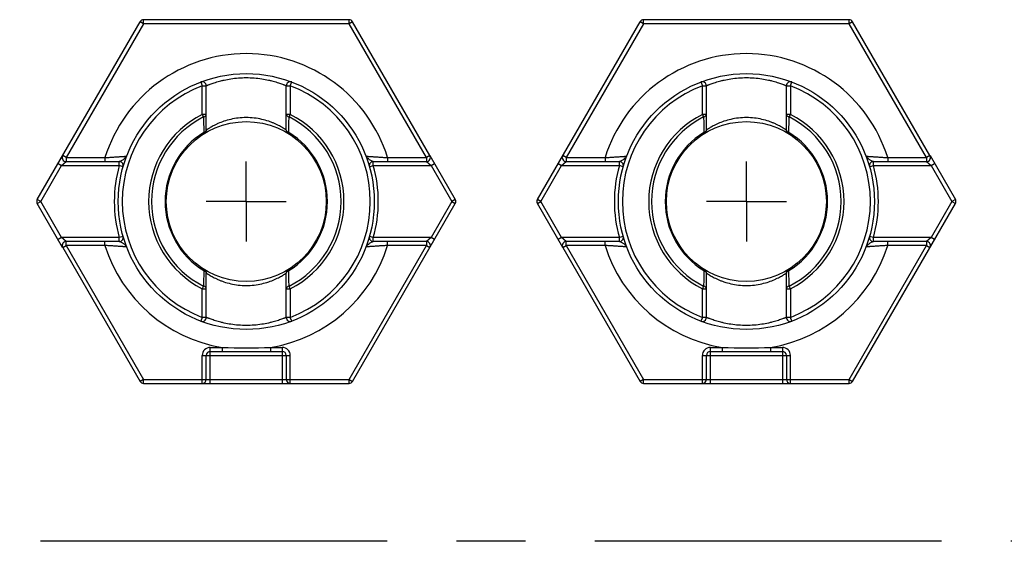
# Model space of a CAD drawing. Header units: millimetres. Extents: x 0 to 420, y 0 to 297.
# Tile 66 of 85: x 193 to 217, y 184 to 197. Entities that reach past the tile are written whole.
import ezdxf

# ---------------------------------------------------------------- set-up
doc = ezdxf.new("R2010")
doc.units = ezdxf.units.MM
doc.header["$LTSCALE"] = 23.1
doc.linetypes.add('CENTER', pattern=[0.6, 0.375, -0.075, 0.075, -0.075])
for name, color, linetype in [('0000242733_1_MITTELLINIE', 7, 'CONTINUOUS'), ('0000244543_1_MITTELLINIE', 7, 'CONTINUOUS'), ('0000434254_2_KÖRPERKANTE', 7, 'CONTINUOUS')]:
    doc.layers.add(name, color=color, linetype=linetype)

msp = doc.modelspace()

# ---------------------------------------------------------------- linework, layer by layer
at = {"layer": '0000242733_1_MITTELLINIE', "color": 7, "linetype": 'CENTER'}
for p, q in [((198.3894, 192.8901), (198.3894, 193.8902)), ((210.8894, 192.8901), (210.8894, 193.8902)), ((198.3894, 192.8901), (197.3893, 192.8901)), ((198.3894, 192.8901), (198.3894, 191.89)), ((198.3894, 192.8901), (199.3895, 192.8901)), ((210.8894, 192.8901), (209.8893, 192.8901)), ((210.8894, 192.8901), (210.8894, 191.89)), ((210.8894, 192.8901), (211.8895, 192.8901))]:
    msp.add_line(p, q, dxfattribs=at)
at = {"layer": '0000244543_1_MITTELLINIE', "color": 7, "linetype": 'CENTER'}
msp.add_line((298.927, 184.3901), (156.8766, 184.3901), dxfattribs=at)
at = {"layer": '0000434254_2_KÖRPERKANTE', "color": 7, "linetype": 'Continuous'}
for p, q in [((193.1644, 192.9401), (195.7336, 197.3901)), ((200.9586, 197.4401), (195.8202, 197.4401)), ((202.9793, 194.0401), (201.0452, 197.3901)), ((205.6644, 192.9401), (208.2336, 197.3901)), ((213.4586, 197.4401), (208.3202, 197.4401)), ((215.4793, 194.0401), (213.5452, 197.3901)), ((197.3894, 194.679), (197.3894, 195.7884)), ((199.3894, 194.679), (199.3894, 195.7884)), ((209.8894, 194.679), (209.8894, 195.7884)), ((211.8894, 194.679), (211.8894, 195.7884)), ((202.9801, 194.0387), (203.6144, 192.9401)), ((215.4801, 194.0387), (216.1144, 192.9401)), ((193.8861, 193.8901), (195.2145, 193.8901)), ((201.5643, 193.8901), (202.8927, 193.8901)), ((206.3861, 193.8901), (207.7145, 193.8901)), ((214.0643, 193.8901), (215.3927, 193.8901)), ((193.7986, 191.7415), (193.1644, 192.8401)), ((201.0452, 188.3901), (203.6144, 192.8401)), ((206.2986, 191.7415), (205.6644, 192.8401)), ((213.5452, 188.3901), (216.1144, 192.8401)), ((193.7995, 191.7401), (195.7336, 188.3901)), ((195.2145, 191.8901), (193.8861, 191.8901)), ((202.8927, 191.8901), (201.5643, 191.8901)), ((206.2995, 191.7401), (208.2336, 188.3901)), ((207.7145, 191.8901), (206.3861, 191.8901)), ((215.3927, 191.8901), (214.0643, 191.8901)), ((197.3894, 189.9918), (197.3894, 191.1012)), ((199.3894, 189.9918), (199.3894, 191.1012)), ((209.8894, 189.9918), (209.8894, 191.1012)), ((211.8894, 189.9918), (211.8894, 191.1012)), ((197.3894, 188.4401), (197.3894, 189.0401)), ((197.4894, 189.1401), (199.2894, 189.1401)), ((199.3894, 189.0401), (199.3894, 188.4401)), ((209.8894, 188.4401), (209.8894, 189.0401)), ((209.9894, 189.1401), (211.7894, 189.1401)), ((211.8894, 189.0401), (211.8894, 188.4401)), ((195.8202, 188.3401), (200.9586, 188.3401)), ((208.3202, 188.3401), (213.4586, 188.3401))]:
    msp.add_line(p, q, dxfattribs=at)
at = {"layer": '0000434254_2_KÖRPERKANTE', "color": 9, "linetype": 'Continuous'}
for p, q in [((195.8202, 197.3401), (195.7336, 197.3901)), ((195.8202, 197.3401), (195.8202, 197.4401)), ((200.9586, 197.3401), (200.9586, 197.4401)), ((201.0452, 197.3901), (200.9586, 197.3401)), ((208.3202, 197.3401), (208.2336, 197.3901)), ((208.3202, 197.3401), (208.3202, 197.4401)), ((213.4586, 197.3401), (213.4586, 197.4401)), ((213.5452, 197.3901), (213.4586, 197.3401)), ((195.8202, 197.3401), (193.8861, 193.9901)), ((200.9586, 197.3401), (195.8202, 197.3401)), ((202.8927, 193.9901), (200.9586, 197.3401)), ((208.3202, 197.3401), (206.3861, 193.9901)), ((213.4586, 197.3401), (208.3202, 197.3401)), ((215.3927, 193.9901), (213.4586, 197.3401)), ((197.2539, 195.8819), (197.2894, 195.7884)), ((197.2894, 195.0696), (197.2894, 195.7884)), ((197.2894, 195.7884), (197.3894, 195.7884)), ((199.3894, 195.7884), (199.4894, 195.7884)), ((199.4894, 195.7884), (199.5249, 195.8819)), ((199.4894, 195.7884), (199.4894, 195.0696)), ((209.7539, 195.8819), (209.7894, 195.7884)), ((209.7894, 195.0696), (209.7894, 195.7884)), ((209.7894, 195.7884), (209.8894, 195.7884)), ((211.8894, 195.7884), (211.9894, 195.7884)), ((211.9894, 195.7884), (212.0249, 195.8819)), ((211.9894, 195.7884), (211.9894, 195.0696)), ((197.2894, 195.0697), (197.3212, 195.0065)), ((197.3894, 195.0697), (197.2894, 195.0697)), ((199.4894, 195.0697), (199.3894, 195.0697)), ((199.4575, 195.0065), (199.4894, 195.0697)), ((209.7894, 195.0697), (209.8212, 195.0065)), ((209.8894, 195.0697), (209.7894, 195.0697)), ((211.9894, 195.0697), (211.8894, 195.0697)), ((211.9575, 195.0065), (211.9894, 195.0697)), ((197.3264, 194.6187), (197.3418, 194.5938)), ((199.437, 194.5938), (199.4523, 194.6187)), ((209.8264, 194.6187), (209.8418, 194.5938)), ((211.937, 194.5938), (211.9523, 194.6187)), ((193.8861, 193.9901), (193.7995, 194.0401)), ((193.8861, 193.9901), (193.8861, 193.8901)), ((193.8861, 193.9901), (194.8567, 193.9901)), ((194.8567, 193.9901), (194.8567, 193.8901)), ((201.9221, 193.9901), (201.9221, 193.8901)), ((201.9221, 193.9901), (202.8927, 193.9901)), ((202.9793, 194.0401), (202.8927, 193.9901)), ((202.8927, 193.9901), (202.8927, 193.8901)), ((206.3861, 193.9901), (206.2995, 194.0401)), ((206.3861, 193.9901), (206.3861, 193.8901)), ((206.3861, 193.9901), (207.3567, 193.9901)), ((207.3567, 193.9901), (207.3567, 193.8901)), ((214.4221, 193.9901), (214.4221, 193.8901)), ((214.4221, 193.9901), (215.3927, 193.9901)), ((215.4793, 194.0401), (215.3927, 193.9901)), ((215.3927, 193.9901), (215.3927, 193.8901)), ((193.251, 192.8901), (193.7706, 193.7901)), ((193.684, 193.8401), (193.7706, 193.7901)), ((193.7706, 193.7901), (193.8861, 193.8901)), ((193.7706, 193.7901), (195.2145, 193.7901)), ((195.2145, 193.7901), (195.2145, 193.8901)), ((195.3107, 193.7628), (195.2145, 193.7901)), ((201.4681, 193.7628), (201.5643, 193.7901)), ((201.5643, 193.7901), (201.5643, 193.8901)), ((201.5643, 193.7901), (203.0082, 193.7901)), ((202.8927, 193.8901), (203.0082, 193.7901)), ((203.0082, 193.7901), (203.0948, 193.8401)), ((203.0082, 193.7901), (203.5278, 192.8901)), ((205.751, 192.8901), (206.2706, 193.7901)), ((206.184, 193.8401), (206.2706, 193.7901)), ((206.2706, 193.7901), (206.3861, 193.8901)), ((206.2706, 193.7901), (207.7145, 193.7901)), ((207.7145, 193.7901), (207.7145, 193.8901)), ((207.8107, 193.7628), (207.7145, 193.7901)), ((213.9681, 193.7628), (214.0643, 193.7901)), ((214.0643, 193.7901), (214.0643, 193.8901)), ((214.0643, 193.7901), (215.5082, 193.7901)), ((215.3927, 193.8901), (215.5082, 193.7901)), ((215.5082, 193.7901), (215.5948, 193.8401)), ((215.5082, 193.7901), (216.0278, 192.8901)), ((193.251, 192.8901), (193.1644, 192.9401)), ((193.1644, 192.8401), (193.251, 192.8901)), ((193.7706, 191.9901), (193.251, 192.8901)), ((203.5278, 192.8901), (203.0082, 191.9901)), ((203.6144, 192.9401), (203.5278, 192.8901)), ((203.5278, 192.8901), (203.6144, 192.8401)), ((205.751, 192.8901), (205.6644, 192.9401)), ((205.6644, 192.8401), (205.751, 192.8901)), ((206.2706, 191.9901), (205.751, 192.8901)), ((216.0278, 192.8901), (215.5082, 191.9901)), ((216.1144, 192.9401), (216.0278, 192.8901)), ((216.0278, 192.8901), (216.1144, 192.8401)), ((193.7706, 191.9901), (193.684, 191.9401)), ((193.8861, 191.8901), (193.7706, 191.9901)), ((195.2145, 191.9901), (193.7706, 191.9901)), ((195.3107, 192.0174), (195.2145, 191.9901)), ((195.2145, 191.8901), (195.2145, 191.9901)), ((201.5643, 191.9901), (201.4681, 192.0174)), ((201.5643, 191.8901), (201.5643, 191.9901)), ((203.0082, 191.9901), (201.5644, 191.9901)), ((203.0082, 191.9901), (202.8927, 191.8901)), ((203.0948, 191.9401), (203.0082, 191.9901)), ((206.2706, 191.9901), (206.184, 191.9401)), ((206.3861, 191.8901), (206.2706, 191.9901)), ((207.7145, 191.9901), (206.2706, 191.9901)), ((207.8107, 192.0174), (207.7145, 191.9901)), ((207.7145, 191.8901), (207.7145, 191.9901)), ((214.0643, 191.9901), (213.9681, 192.0174)), ((214.0643, 191.8901), (214.0643, 191.9901)), ((215.5082, 191.9901), (214.0644, 191.9901)), ((215.5082, 191.9901), (215.3927, 191.8901)), ((215.5948, 191.9401), (215.5082, 191.9901)), ((193.7995, 191.7401), (193.8861, 191.7901)), ((193.8861, 191.7901), (193.8861, 191.8901)), ((193.8861, 191.7901), (195.8202, 188.4401)), ((194.8567, 191.7901), (193.8861, 191.7901)), ((194.8567, 191.7901), (194.8567, 191.8901)), ((200.9586, 188.4401), (202.8927, 191.7901)), ((201.9221, 191.7901), (201.9221, 191.8901)), ((202.8927, 191.7901), (201.9221, 191.7901)), ((202.8927, 191.8901), (202.8927, 191.7901)), ((202.8927, 191.7901), (202.9793, 191.7401)), ((206.2995, 191.7401), (206.3861, 191.7901)), ((206.3861, 191.7901), (206.3861, 191.8901)), ((206.3861, 191.7901), (208.3202, 188.4401)), ((207.3567, 191.7901), (206.3861, 191.7901)), ((207.3567, 191.7901), (207.3567, 191.8901)), ((213.4586, 188.4401), (215.3927, 191.7901)), ((214.4221, 191.7901), (214.4221, 191.8901)), ((215.3927, 191.7901), (214.4221, 191.7901)), ((215.3927, 191.8901), (215.3927, 191.7901)), ((215.3927, 191.7901), (215.4793, 191.7401)), ((197.3418, 191.1864), (197.3264, 191.1615)), ((199.4523, 191.1615), (199.437, 191.1864)), ((209.8418, 191.1864), (209.8264, 191.1615)), ((211.9523, 191.1615), (211.937, 191.1864)), ((197.3212, 190.7737), (197.2894, 190.7105)), ((199.4894, 190.7105), (199.4575, 190.7737)), ((209.8212, 190.7737), (209.7894, 190.7105)), ((211.9894, 190.7105), (211.9575, 190.7737)), ((197.2894, 189.9918), (197.2894, 190.7106)), ((197.2894, 190.7105), (197.3894, 190.7105)), ((199.3894, 190.7105), (199.4894, 190.7105)), ((199.4894, 190.7106), (199.4894, 189.9918)), ((209.7894, 189.9918), (209.7894, 190.7106)), ((209.7894, 190.7105), (209.8894, 190.7105)), ((211.8894, 190.7105), (211.9894, 190.7105)), ((211.9894, 190.7106), (211.9894, 189.9918)), ((197.2894, 189.9918), (197.2539, 189.8983)), ((197.3894, 189.9918), (197.2894, 189.9918)), ((199.4894, 189.9918), (199.3894, 189.9918)), ((199.5249, 189.8983), (199.4894, 189.9918)), ((209.7894, 189.9918), (209.7539, 189.8983)), ((209.8894, 189.9918), (209.7894, 189.9918)), ((211.9894, 189.9918), (211.8894, 189.9918)), ((212.0249, 189.8983), (211.9894, 189.9918)), ((197.2894, 188.3401), (197.2894, 189.0401)), ((197.2894, 189.0401), (199.4894, 189.0401)), ((197.4894, 188.3401), (197.4894, 189.2401)), ((197.4894, 189.2401), (197.7832, 189.2401)), ((197.7832, 189.2401), (197.7832, 189.1401)), ((198.9956, 189.2401), (198.9956, 189.1401)), ((198.9956, 189.2401), (199.2894, 189.2401)), ((199.2894, 189.2401), (199.2894, 188.3401)), ((199.4894, 188.3401), (199.4894, 189.0401)), ((209.7894, 188.3401), (209.7894, 189.0401)), ((209.7894, 189.0401), (211.9894, 189.0401)), ((209.9894, 188.3401), (209.9894, 189.2401)), ((209.9894, 189.2401), (210.2832, 189.2401)), ((210.2832, 189.2401), (210.2832, 189.1401)), ((211.4956, 189.2401), (211.4956, 189.1401)), ((211.4956, 189.2401), (211.7894, 189.2401)), ((211.7894, 189.2401), (211.7894, 188.3401)), ((211.9894, 188.3401), (211.9894, 189.0401)), ((195.8202, 188.4401), (195.7336, 188.3901)), ((195.8202, 188.3401), (195.8202, 188.4401)), ((195.8202, 188.4401), (200.9586, 188.4401)), ((200.9586, 188.3401), (200.9586, 188.4401)), ((200.9586, 188.4401), (201.0452, 188.3901)), ((208.3202, 188.4401), (208.2336, 188.3901)), ((208.3202, 188.3401), (208.3202, 188.4401)), ((208.3202, 188.4401), (213.4586, 188.4401)), ((213.4586, 188.3401), (213.4586, 188.4401)), ((213.4586, 188.4401), (213.5452, 188.3901))]:
    msp.add_line(p, q, dxfattribs=at)
at = {"layer": '0000434254_2_KÖRPERKANTE', "color": 7, "linetype": 'Continuous'}
for centre, radius in [((198.3894, 192.8901), 3.2), ((210.8894, 192.8901), 3.2), ((198.3894, 192.8901), 2), ((210.8894, 192.8901), 2)]:
    msp.add_circle(centre, radius, dxfattribs=at)
for centre, start, end in [((195.8202, 197.3401), 90, 150), ((200.9586, 197.3401), 30, 90), ((208.3202, 197.3401), 90, 150), ((213.4586, 197.3401), 30, 90), ((197.2894, 195.7884), 0, 110.78356), ((199.4894, 195.7884), 69.21644, 180), ((209.7894, 195.7884), 0, 110.78356), ((211.9894, 195.7884), 69.21644, 180), ((197.2894, 194.679), 301.58814, 360), ((199.4894, 194.679), 180, 238.41186), ((209.7894, 194.679), 301.58814, 360), ((211.9894, 194.679), 180, 238.41186), ((193.8861, 193.9901), 150, 270), ((202.8927, 193.9901), 270, 30), ((206.3861, 193.9901), 150, 270), ((215.3927, 193.9901), 270, 30), ((195.2145, 193.7901), 344.17307, 90.00007), ((201.5643, 193.7901), 89.99999, 195.82681), ((207.7145, 193.7901), 344.17307, 90.00007), ((214.0643, 193.7901), 89.99999, 195.82681), ((193.251, 192.8901), 150, 210), ((203.5278, 192.8901), 330, 30), ((205.751, 192.8901), 150, 210), ((216.0278, 192.8901), 330, 30), ((195.2145, 191.9901), 270, 15.82662), ((201.5643, 191.9901), 164.17338, 269.99987), ((207.7145, 191.9901), 270, 15.82662), ((214.0643, 191.9901), 164.17338, 269.99987), ((193.8861, 191.7901), 90, 210), ((202.8927, 191.7901), 330, 90), ((206.3861, 191.7901), 90, 210), ((215.3927, 191.7901), 330, 90), ((197.2894, 191.1012), 0, 58.41186), ((199.4894, 191.1012), 121.58814, 180), ((209.7894, 191.1012), 0, 58.41186), ((211.9894, 191.1012), 121.58814, 180), ((197.2894, 189.9918), 249.21644, 360), ((199.4894, 189.9918), 180, 290.78356), ((209.7894, 189.9918), 249.21644, 360), ((211.9894, 189.9918), 180, 290.78356), ((197.4894, 189.0401), 90, 180), ((199.2894, 189.0401), 0, 90), ((209.9894, 189.0401), 90, 180), ((211.7894, 189.0401), 0, 90), ((195.8202, 188.4401), 210, 270), ((197.2894, 188.4401), 270, 360), ((199.4894, 188.4401), 180, 270), ((200.9586, 188.4401), 270, 330), ((208.3202, 188.4401), 210, 270), ((209.7894, 188.4401), 270, 360), ((211.9894, 188.4401), 180, 270), ((213.4586, 188.4401), 270, 330)]:
    msp.add_arc(centre, 0.1, start, end, dxfattribs=at)
at = {"layer": '0000434254_2_KÖRPERKANTE', "color": 9, "linetype": 'Continuous'}
for centre, radius, start, end in [((198.3894, 192.8901), 3.7, 17.29534, 162.70466), ((210.8894, 192.8901), 3.7, 17.29534, 162.70466), ((198.3894, 192.8901), 3.1, 110.78361, 249.21643), ((198.3894, 192.8901), 3.1, 290.78357, 69.21639), ((210.8894, 192.8901), 3.1, 110.78361, 249.21643), ((210.8894, 192.8901), 3.1, 290.78357, 69.21639), ((198.3894, 192.8901), 2.4414, 116.78011, 243.21978), ((198.3894, 192.8901), 2.3707, 116.77696, 243.21908), ((367.1491, 196.9702), 169.8391, 180.662447, 180.793345), ((89.2304, 196.2819), 110.2345, 359.135516, 359.337114), ((198.3894, 192.8901), 2.3707, 296.77933, 63.22077), ((198.3894, 192.8901), 2.4414, 296.78011, 63.21977), ((210.8894, 192.8901), 2.4414, 116.78011, 243.21978), ((210.8894, 192.8901), 2.3707, 116.77696, 243.21908), ((379.6491, 196.9702), 169.8391, 180.662447, 180.793345), ((101.7304, 196.2819), 110.2345, 359.135516, 359.337114), ((210.8894, 192.8901), 2.3707, 296.77933, 63.22077), ((210.8894, 192.8901), 2.4414, 296.78011, 63.21977), ((198.3894, 192.8901), 2.0293, 121.5942, 238.41404), ((198.3894, 192.8901), 2.0293, 301.58789, 58.41178), ((210.8894, 192.8901), 2.0293, 121.5942, 238.41404), ((210.8894, 192.8901), 2.0293, 301.58789, 58.41178), ((198.3894, 192.8901), 3.3, 164.17338, 195.82662), ((198.3894, 192.8901), 3.3, 344.17403, 15.82646), ((210.8894, 192.8901), 3.3, 164.17338, 195.82662), ((210.8894, 192.8901), 3.3, 344.17403, 15.82646), ((198.3894, 192.8901), 3.7, 197.29534, 260.56999), ((198.3894, 192.8901), 3.7, 279.43001, 342.70466), ((210.8894, 192.8901), 3.7, 197.29534, 260.56999), ((210.8894, 192.8901), 3.7, 279.43001, 342.70466), ((319.9119, 189.2965), 122.5996, 179.128414, 179.309646), ((88.4321, 189.4838), 111.033, 0.665601, 0.865746), ((332.4119, 189.2965), 122.5996, 179.128414, 179.309646), ((100.9321, 189.4838), 111.033, 0.665601, 0.865746), ((197.4894, 189.0401), 0.2, 90, 180), ((198.3894, 211.2861), 22.0543, 268.42488, 271.57512), ((199.2894, 189.0401), 0.2, 0, 90), ((209.9894, 189.0401), 0.2, 90, 180), ((210.8894, 211.2861), 22.0543, 268.42488, 271.57512), ((211.7894, 189.0401), 0.2, 0, 90)]:
    msp.add_arc(centre, radius, start, end, dxfattribs=at)
for points, knots in [([(197.3894, 195.7884), (197.3895, 195.7884), (197.3899, 195.7886), (197.3908, 195.789), (197.3924, 195.7896), (197.3945, 195.7905), (197.3973, 195.7916), (197.4021, 195.7937), (197.4097, 195.7968), (197.4206, 195.8012), (197.4339, 195.8065), (197.4494, 195.8126), (197.4745, 195.8223), (197.5111, 195.8359), (197.5612, 195.8534), (197.6191, 195.8723), (197.6842, 195.8918), (197.756, 195.9112), (197.863, 195.9367), (198.0088, 195.9639), (198.1949, 195.9851), (198.3894, 195.9926), (198.5838, 195.9851), (198.7699, 195.9639), (198.9158, 195.9367), (199.0228, 195.9112), (199.0946, 195.8918), (199.1597, 195.8723), (199.2176, 195.8534), (199.2677, 195.8359), (199.3043, 195.8223), (199.3294, 195.8126), (199.3449, 195.8065), (199.3581, 195.8012), (199.369, 195.7968), (199.3766, 195.7937), (199.3815, 195.7916), (199.3843, 195.7905), (199.3864, 195.7896), (199.388, 195.789), (199.3888, 195.7886), (199.3893, 195.7884), (199.3894, 195.7884)], [0, 0, 0, 0, 0.0001626, 0.0006493, 0.0014593, 0.0025913, 0.0040443, 0.0058169, 0.0103095, 0.0160449, 0.0229972, 0.0311324, 0.0404153, 0.0622699, 0.0882369, 0.1179829, 0.1511758, 0.1874886, 0.226597, 0.3118533, 0.4040835, 0.4999895, 0.5958956, 0.688133, 0.7733985, 0.8125106, 0.8488258, 0.8820193, 0.9117646, 0.9377307, 0.9595844, 0.9688671, 0.9770023, 0.9839545, 0.98969, 0.9941828, 0.9959555, 0.9974086, 0.9985406, 0.9993506, 0.9998374, 1, 1, 1, 1]), ([(209.8894, 195.7884), (209.8895, 195.7884), (209.8899, 195.7886), (209.8908, 195.789), (209.8924, 195.7896), (209.8945, 195.7905), (209.8973, 195.7916), (209.9021, 195.7937), (209.9097, 195.7968), (209.9206, 195.8012), (209.9339, 195.8065), (209.9494, 195.8126), (209.9745, 195.8223), (210.0111, 195.8359), (210.0612, 195.8534), (210.1191, 195.8723), (210.1842, 195.8918), (210.256, 195.9112), (210.363, 195.9367), (210.5088, 195.9639), (210.6949, 195.9851), (210.8894, 195.9926), (211.0838, 195.9851), (211.2699, 195.9639), (211.4158, 195.9367), (211.5228, 195.9112), (211.5946, 195.8918), (211.6597, 195.8723), (211.7176, 195.8534), (211.7677, 195.8359), (211.8043, 195.8223), (211.8294, 195.8126), (211.8449, 195.8065), (211.8581, 195.8012), (211.869, 195.7968), (211.8766, 195.7937), (211.8815, 195.7916), (211.8843, 195.7905), (211.8864, 195.7896), (211.888, 195.789), (211.8888, 195.7886), (211.8893, 195.7884), (211.8894, 195.7884)], [0, 0, 0, 0, 0.0001626, 0.0006493, 0.0014593, 0.0025913, 0.0040443, 0.0058169, 0.0103095, 0.0160449, 0.0229972, 0.0311324, 0.0404153, 0.0622699, 0.0882369, 0.1179829, 0.1511758, 0.1874886, 0.226597, 0.3118533, 0.4040835, 0.4999895, 0.5958956, 0.688133, 0.7733985, 0.8125106, 0.8488258, 0.8820193, 0.9117646, 0.9377307, 0.9595844, 0.9688671, 0.9770023, 0.9839545, 0.98969, 0.9941828, 0.9959555, 0.9974086, 0.9985406, 0.9993506, 0.9998374, 1, 1, 1, 1]), ([(197.3212, 195.0065), (197.3307, 195.0087), (197.3484, 195.0146), (197.3707, 195.0291), (197.3857, 195.0478), (197.3894, 195.0627), (197.3894, 195.0697)], [0, 0, 0, 0, 0.2926364, 0.5567684, 0.7892844, 1, 1, 1, 1]), ([(199.3894, 194.679), (199.3893, 194.6791), (199.3888, 194.6793), (199.3879, 194.68), (199.3863, 194.681), (199.383, 194.6833), (199.3773, 194.6871), (199.3686, 194.6928), (199.3575, 194.7001), (199.3441, 194.7087), (199.3284, 194.7185), (199.3034, 194.7339), (199.2669, 194.7554), (199.2172, 194.7828), (199.16, 194.8119), (199.0958, 194.8416), (199.0249, 194.871), (198.9193, 194.9093), (198.774, 194.9504), (198.5865, 194.9826), (198.3894, 194.9939), (198.1923, 194.9826), (198.0048, 194.9504), (197.8349, 194.9024), (197.7079, 194.8531), (197.6188, 194.8119), (197.5616, 194.7828), (197.5119, 194.7554), (197.4701, 194.7308), (197.4406, 194.7125), (197.4213, 194.7001), (197.4102, 194.6929), (197.4015, 194.6871), (197.3952, 194.683), (197.3915, 194.6803), (197.3898, 194.6793), (197.3894, 194.679)], [0, 0, 0, 0, 0.0001796, 0.0007172, 0.0016112, 0.00286, 0.0064074, 0.0113247, 0.0175666, 0.02508, 0.0338063, 0.0436843, 0.066648, 0.0934966, 0.1238049, 0.1572066, 0.1933858, 0.2320606, 0.3157979, 0.406098, 0.4999999, 0.5939014, 0.6842098, 0.7679517, 0.8427853, 0.8761855, 0.9064941, 0.9333441, 0.9563092, 0.9749147, 0.9824289, 0.9886719, 0.9935901, 0.9971388, 0.999282, 1, 1, 1, 1]), ([(199.3894, 195.0697), (199.3894, 195.0627), (199.3931, 195.0478), (199.4081, 195.0291), (199.4304, 195.0146), (199.448, 195.0086), (199.4575, 195.0065)], [0, 0, 0, 0, 0.2106819, 0.4432491, 0.7073431, 1, 1, 1, 1]), ([(209.8212, 195.0065), (209.8307, 195.0087), (209.8484, 195.0146), (209.8707, 195.0291), (209.8857, 195.0478), (209.8894, 195.0627), (209.8894, 195.0697)], [0, 0, 0, 0, 0.2926364, 0.5567684, 0.7892844, 1, 1, 1, 1]), ([(211.8894, 194.679), (211.8893, 194.6791), (211.8888, 194.6793), (211.8879, 194.68), (211.8863, 194.681), (211.883, 194.6833), (211.8773, 194.6871), (211.8686, 194.6928), (211.8575, 194.7001), (211.8441, 194.7087), (211.8284, 194.7185), (211.8034, 194.7339), (211.7669, 194.7554), (211.7172, 194.7828), (211.66, 194.8119), (211.5958, 194.8416), (211.5249, 194.871), (211.4193, 194.9093), (211.274, 194.9504), (211.0865, 194.9826), (210.8894, 194.9939), (210.6923, 194.9826), (210.5048, 194.9504), (210.3349, 194.9024), (210.2079, 194.8531), (210.1188, 194.8119), (210.0616, 194.7828), (210.0119, 194.7554), (209.9701, 194.7308), (209.9406, 194.7125), (209.9213, 194.7001), (209.9102, 194.6929), (209.9015, 194.6871), (209.8952, 194.683), (209.8915, 194.6803), (209.8898, 194.6793), (209.8894, 194.679)], [0, 0, 0, 0, 0.0001796, 0.0007172, 0.0016112, 0.00286, 0.0064074, 0.0113247, 0.0175666, 0.02508, 0.0338063, 0.0436843, 0.066648, 0.0934966, 0.1238049, 0.1572066, 0.1933858, 0.2320606, 0.3157979, 0.406098, 0.4999999, 0.5939014, 0.6842098, 0.7679517, 0.8427853, 0.8761855, 0.9064941, 0.9333441, 0.9563092, 0.9749147, 0.9824289, 0.9886719, 0.9935901, 0.9971388, 0.999282, 1, 1, 1, 1]), ([(211.8894, 195.0697), (211.8894, 195.0627), (211.8931, 195.0478), (211.9081, 195.0291), (211.9304, 195.0146), (211.948, 195.0086), (211.9575, 195.0065)], [0, 0, 0, 0, 0.2106819, 0.4432491, 0.7073431, 1, 1, 1, 1]), ([(197.3894, 194.679), (197.3894, 194.6724), (197.386, 194.6586), (197.3722, 194.641), (197.3517, 194.6271), (197.3353, 194.6209), (197.3264, 194.6187)], [0, 0, 0, 0, 0.2098923, 0.4415673, 0.7056122, 1, 1, 1, 1]), ([(199.4523, 194.6187), (199.4435, 194.621), (199.4271, 194.627), (199.4065, 194.641), (199.3928, 194.6586), (199.3894, 194.6724), (199.3894, 194.679)], [0, 0, 0, 0, 0.2943573, 0.5584484, 0.7901905, 1, 1, 1, 1]), ([(209.8894, 194.679), (209.8894, 194.6724), (209.886, 194.6586), (209.8722, 194.641), (209.8517, 194.6271), (209.8353, 194.6209), (209.8264, 194.6187)], [0, 0, 0, 0, 0.2098923, 0.4415673, 0.7056122, 1, 1, 1, 1]), ([(211.9523, 194.6187), (211.9435, 194.621), (211.9271, 194.627), (211.9065, 194.641), (211.8928, 194.6586), (211.8894, 194.6724), (211.8894, 194.679)], [0, 0, 0, 0, 0.2943573, 0.5584484, 0.7901905, 1, 1, 1, 1]), ([(194.8567, 193.9901), (194.8905, 193.992), (194.9571, 193.9958), (195.0544, 194.0017), (195.1319, 194.0067), (195.19, 194.0106), (195.2295, 194.0133), (195.2659, 194.0158), (195.2985, 194.0182), (195.3271, 194.0203), (195.3482, 194.0218), (195.3627, 194.0229), (195.3717, 194.0236), (195.3794, 194.0242), (195.3857, 194.0247), (195.3907, 194.025), (195.394, 194.0253), (195.3959, 194.0254), (195.3968, 194.0256), (195.3974, 194.0255), (195.3976, 194.0256)], [0, 0, 0, 0, 0.1875883, 0.3692106, 0.5390329, 0.6176671, 0.6911032, 0.7585586, 0.8192397, 0.872354, 0.9171288, 0.9361604, 0.9528422, 0.9670984, 0.9788615, 0.9880732, 0.9946877, 0.9970094, 0.9986697, 1, 1, 1, 1]), ([(195.3368, 193.9557), (195.3272, 193.9483), (195.3072, 193.9338), (195.276, 193.9143), (195.2495, 193.9001), (195.2289, 193.8922), (195.2191, 193.8901), (195.2145, 193.8901)], [0, 0, 0, 0, 0.259364, 0.5288401, 0.7871956, 0.902048, 1, 1, 1, 1]), ([(195.3976, 194.0256), (195.3928, 194.013), (195.3743, 193.987), (195.3507, 193.9666), (195.3368, 193.9557)], [0, 0, 0, 0, 0.4334467, 1, 1, 1, 1]), ([(201.3812, 194.0256), (201.3809, 194.0257), (201.3822, 194.0255), (201.3828, 194.0255), (201.3849, 194.0253), (201.388, 194.0251), (201.3931, 194.0247), (201.3994, 194.0242), (201.4071, 194.0236), (201.4161, 194.0229), (201.4307, 194.0218), (201.4517, 194.0203), (201.4803, 194.0182), (201.513, 194.0158), (201.5493, 194.0133), (201.5889, 194.0106), (201.6469, 194.0067), (201.7245, 194.0017), (201.8217, 193.9958), (201.8883, 193.992), (201.9221, 193.9901)], [0, 0, 0, 0, 0.001334, 0.0029981, 0.0053233, 0.0119467, 0.0211741, 0.0329533, 0.0472275, 0.0639291, 0.0829794, 0.1277887, 0.1809275, 0.2416207, 0.3090766, 0.3825028, 0.4611197, 0.6308929, 0.8124655, 1, 1, 1, 1]), ([(201.442, 193.9557), (201.4281, 193.9666), (201.4045, 193.987), (201.3859, 194.013), (201.3812, 194.0256)], [0, 0, 0, 0, 0.5664866, 1, 1, 1, 1]), ([(201.5643, 193.8901), (201.5597, 193.8901), (201.5498, 193.8922), (201.5293, 193.9001), (201.5027, 193.9143), (201.4716, 193.9338), (201.4515, 193.9483), (201.442, 193.9557)], [0, 0, 0, 0, 0.097942, 0.2127999, 0.471159, 0.7406389, 1, 1, 1, 1]), ([(207.3567, 193.9901), (207.3905, 193.992), (207.4571, 193.9958), (207.5544, 194.0017), (207.6319, 194.0067), (207.69, 194.0106), (207.7295, 194.0133), (207.7659, 194.0158), (207.7985, 194.0182), (207.8271, 194.0203), (207.8482, 194.0218), (207.8627, 194.0229), (207.8717, 194.0236), (207.8794, 194.0242), (207.8857, 194.0247), (207.8907, 194.025), (207.894, 194.0253), (207.8959, 194.0254), (207.8968, 194.0256), (207.8974, 194.0255), (207.8976, 194.0256)], [0, 0, 0, 0, 0.1875883, 0.3692106, 0.5390329, 0.6176671, 0.6911032, 0.7585586, 0.8192397, 0.872354, 0.9171288, 0.9361604, 0.9528422, 0.9670984, 0.9788615, 0.9880732, 0.9946877, 0.9970094, 0.9986697, 1, 1, 1, 1]), ([(207.8368, 193.9557), (207.8272, 193.9483), (207.8072, 193.9338), (207.776, 193.9143), (207.7495, 193.9001), (207.7289, 193.8922), (207.7191, 193.8901), (207.7145, 193.8901)], [0, 0, 0, 0, 0.259364, 0.5288401, 0.7871956, 0.902048, 1, 1, 1, 1]), ([(207.8976, 194.0256), (207.8928, 194.013), (207.8743, 193.987), (207.8507, 193.9666), (207.8368, 193.9557)], [0, 0, 0, 0, 0.4334467, 1, 1, 1, 1]), ([(213.8812, 194.0256), (213.8809, 194.0257), (213.8822, 194.0255), (213.8828, 194.0255), (213.8849, 194.0253), (213.888, 194.0251), (213.8931, 194.0247), (213.8994, 194.0242), (213.9071, 194.0236), (213.9161, 194.0229), (213.9307, 194.0218), (213.9517, 194.0203), (213.9803, 194.0182), (214.013, 194.0158), (214.0493, 194.0133), (214.0889, 194.0106), (214.1469, 194.0067), (214.2245, 194.0017), (214.3217, 193.9958), (214.3883, 193.992), (214.4221, 193.9901)], [0, 0, 0, 0, 0.001334, 0.0029981, 0.0053233, 0.0119467, 0.0211741, 0.0329533, 0.0472275, 0.0639291, 0.0829794, 0.1277887, 0.1809275, 0.2416207, 0.3090766, 0.3825028, 0.4611197, 0.6308929, 0.8124655, 1, 1, 1, 1]), ([(213.942, 193.9557), (213.9281, 193.9666), (213.9045, 193.987), (213.8859, 194.013), (213.8812, 194.0256)], [0, 0, 0, 0, 0.5664866, 1, 1, 1, 1]), ([(214.0643, 193.8901), (214.0597, 193.8901), (214.0498, 193.8922), (214.0293, 193.9001), (214.0027, 193.9143), (213.9716, 193.9338), (213.9515, 193.9483), (213.942, 193.9557)], [0, 0, 0, 0, 0.097942, 0.2127999, 0.471159, 0.7406389, 1, 1, 1, 1]), ([(195.3976, 191.7546), (195.3977, 191.7546), (195.3972, 191.7547), (195.3969, 191.7546), (195.3958, 191.7548), (195.3946, 191.7548), (195.393, 191.755), (195.3902, 191.7552), (195.3857, 191.7555), (195.3794, 191.756), (195.3717, 191.7566), (195.3626, 191.7573), (195.3481, 191.7584), (195.327, 191.7599), (195.2984, 191.762), (195.2658, 191.7644), (195.2294, 191.7669), (195.1899, 191.7696), (195.1318, 191.7735), (195.0543, 191.7785), (194.9571, 191.7844), (194.8905, 191.7882), (194.8567, 191.7901)], [0, 0, 0, 0, 0.000334, 0.0013343, 0.0029983, 0.0053235, 0.0083071, 0.0119466, 0.0211741, 0.0329532, 0.0472275, 0.0639291, 0.0829794, 0.1277887, 0.1809275, 0.2416207, 0.3090766, 0.3825028, 0.4611197, 0.6308929, 0.8124655, 1, 1, 1, 1]), ([(195.3976, 191.7546), (195.3923, 191.7687), (195.3771, 191.7888), (195.3517, 191.8128), (195.3271, 191.8323), (195.2996, 191.8513), (195.2708, 191.8689), (195.2464, 191.8815), (195.2276, 191.8884), (195.2187, 191.8901), (195.2145, 191.8901)], [0, 0, 0, 0, 0.1930091, 0.314131, 0.4495967, 0.5950394, 0.7434842, 0.8840815, 0.9464207, 1, 1, 1, 1]), ([(201.3812, 191.7546), (201.3859, 191.7672), (201.4045, 191.7932), (201.4281, 191.8136), (201.442, 191.8245)], [0, 0, 0, 0, 0.4334453, 1, 1, 1, 1]), ([(201.9221, 191.7901), (201.8882, 191.7882), (201.8216, 191.7844), (201.7244, 191.7785), (201.6468, 191.7735), (201.5888, 191.7696), (201.5492, 191.7669), (201.5129, 191.7644), (201.4802, 191.762), (201.4517, 191.7599), (201.4306, 191.7584), (201.4161, 191.7573), (201.4071, 191.7566), (201.3994, 191.756), (201.393, 191.7555), (201.3881, 191.7552), (201.3848, 191.7549), (201.3829, 191.7548), (201.3819, 191.7546), (201.3814, 191.7547), (201.3812, 191.7546)], [0, 0, 0, 0, 0.1875909, 0.3692188, 0.5390459, 0.61768, 0.6911144, 0.7585677, 0.819247, 0.8723599, 0.9171332, 0.936164, 0.9528448, 0.9671002, 0.9788625, 0.9880738, 0.9946879, 0.9970095, 0.9986698, 1, 1, 1, 1]), ([(201.442, 191.8245), (201.4515, 191.8319), (201.4716, 191.8464), (201.5027, 191.8659), (201.5293, 191.8801), (201.5498, 191.888), (201.5597, 191.8901), (201.5643, 191.8901)], [0, 0, 0, 0, 0.2593565, 0.5288275, 0.7871732, 0.9020365, 1, 1, 1, 1]), ([(207.8976, 191.7546), (207.8977, 191.7546), (207.8972, 191.7547), (207.8969, 191.7546), (207.8958, 191.7548), (207.8946, 191.7548), (207.893, 191.755), (207.8902, 191.7552), (207.8857, 191.7555), (207.8794, 191.756), (207.8717, 191.7566), (207.8626, 191.7573), (207.8481, 191.7584), (207.827, 191.7599), (207.7984, 191.762), (207.7658, 191.7644), (207.7294, 191.7669), (207.6899, 191.7696), (207.6318, 191.7735), (207.5543, 191.7785), (207.4571, 191.7844), (207.3905, 191.7882), (207.3567, 191.7901)], [0, 0, 0, 0, 0.000334, 0.0013343, 0.0029983, 0.0053235, 0.0083071, 0.0119466, 0.0211741, 0.0329532, 0.0472275, 0.0639291, 0.0829794, 0.1277887, 0.1809275, 0.2416207, 0.3090766, 0.3825028, 0.4611197, 0.6308929, 0.8124655, 1, 1, 1, 1]), ([(207.8976, 191.7546), (207.8923, 191.7687), (207.8771, 191.7888), (207.8517, 191.8128), (207.8271, 191.8323), (207.7996, 191.8513), (207.7708, 191.8689), (207.7464, 191.8815), (207.7276, 191.8884), (207.7187, 191.8901), (207.7145, 191.8901)], [0, 0, 0, 0, 0.1930091, 0.314131, 0.4495967, 0.5950394, 0.7434842, 0.8840815, 0.9464207, 1, 1, 1, 1]), ([(213.8812, 191.7546), (213.8859, 191.7672), (213.9045, 191.7932), (213.9281, 191.8136), (213.942, 191.8245)], [0, 0, 0, 0, 0.4334453, 1, 1, 1, 1]), ([(214.4221, 191.7901), (214.3882, 191.7882), (214.3216, 191.7844), (214.2244, 191.7785), (214.1468, 191.7735), (214.0888, 191.7696), (214.0492, 191.7669), (214.0129, 191.7644), (213.9802, 191.762), (213.9517, 191.7599), (213.9306, 191.7584), (213.9161, 191.7573), (213.9071, 191.7566), (213.8994, 191.756), (213.893, 191.7555), (213.8881, 191.7552), (213.8848, 191.7549), (213.8829, 191.7548), (213.8819, 191.7546), (213.8814, 191.7547), (213.8812, 191.7546)], [0, 0, 0, 0, 0.1875909, 0.3692188, 0.5390459, 0.61768, 0.6911144, 0.7585677, 0.819247, 0.8723599, 0.9171332, 0.936164, 0.9528448, 0.9671002, 0.9788625, 0.9880738, 0.9946879, 0.9970095, 0.9986698, 1, 1, 1, 1]), ([(213.942, 191.8245), (213.9515, 191.8319), (213.9716, 191.8464), (214.0027, 191.8659), (214.0293, 191.8801), (214.0498, 191.888), (214.0597, 191.8901), (214.0643, 191.8901)], [0, 0, 0, 0, 0.2593565, 0.5288275, 0.7871732, 0.9020365, 1, 1, 1, 1]), ([(197.3264, 191.1615), (197.3353, 191.1592), (197.3517, 191.1532), (197.3722, 191.1392), (197.386, 191.1216), (197.3894, 191.1078), (197.3894, 191.1012)], [0, 0, 0, 0, 0.2943582, 0.5584498, 0.7901917, 1, 1, 1, 1]), ([(197.3894, 191.1012), (197.3895, 191.1012), (197.3899, 191.1009), (197.3908, 191.1002), (197.3924, 191.0992), (197.3958, 191.0969), (197.4015, 191.0931), (197.4102, 191.0874), (197.4213, 191.0801), (197.4347, 191.0715), (197.4503, 191.0617), (197.4754, 191.0463), (197.5119, 191.0248), (197.5616, 190.9974), (197.6188, 190.9683), (197.683, 190.9386), (197.7539, 190.9092), (197.8595, 190.8709), (198.0048, 190.8298), (198.1922, 190.7976), (198.3894, 190.7863), (198.5865, 190.7976), (198.774, 190.8298), (198.9439, 190.8778), (199.0709, 190.9271), (199.16, 190.9683), (199.2172, 190.9974), (199.2669, 191.0248), (199.3087, 191.0494), (199.3382, 191.0677), (199.3575, 191.0801), (199.3686, 191.0874), (199.3773, 191.0931), (199.3836, 191.0972), (199.3872, 191.0999), (199.389, 191.1009), (199.3894, 191.1012)], [0, 0, 0, 0, 0.0001796, 0.0007172, 0.0016113, 0.00286, 0.0064075, 0.0113249, 0.0175667, 0.0250802, 0.0338065, 0.0436845, 0.0666483, 0.093497, 0.1238052, 0.1572069, 0.193386, 0.2320609, 0.3157987, 0.4060993, 0.5000012, 0.5939027, 0.6842106, 0.7679522, 0.842786, 0.8761863, 0.9064948, 0.9333447, 0.9563097, 0.9749151, 0.9824292, 0.9886721, 0.9935902, 0.9971389, 0.999282, 1, 1, 1, 1]), ([(199.3894, 191.1012), (199.3894, 191.1078), (199.3928, 191.1216), (199.4065, 191.1392), (199.4271, 191.1531), (199.4435, 191.1593), (199.4523, 191.1615)], [0, 0, 0, 0, 0.2098922, 0.4415672, 0.7056121, 1, 1, 1, 1]), ([(209.8264, 191.1615), (209.8353, 191.1592), (209.8517, 191.1532), (209.8722, 191.1392), (209.886, 191.1216), (209.8894, 191.1078), (209.8894, 191.1012)], [0, 0, 0, 0, 0.2943582, 0.5584498, 0.7901917, 1, 1, 1, 1]), ([(209.8894, 191.1012), (209.8895, 191.1012), (209.8899, 191.1009), (209.8908, 191.1002), (209.8924, 191.0992), (209.8958, 191.0969), (209.9015, 191.0931), (209.9102, 191.0874), (209.9213, 191.0801), (209.9347, 191.0715), (209.9503, 191.0617), (209.9754, 191.0463), (210.0119, 191.0248), (210.0616, 190.9974), (210.1188, 190.9683), (210.183, 190.9386), (210.2539, 190.9092), (210.3595, 190.8709), (210.5048, 190.8298), (210.6922, 190.7976), (210.8894, 190.7863), (211.0865, 190.7976), (211.274, 190.8298), (211.4439, 190.8778), (211.5709, 190.9271), (211.66, 190.9683), (211.7172, 190.9974), (211.7669, 191.0248), (211.8087, 191.0494), (211.8382, 191.0677), (211.8575, 191.0801), (211.8686, 191.0874), (211.8773, 191.0931), (211.8836, 191.0972), (211.8872, 191.0999), (211.889, 191.1009), (211.8894, 191.1012)], [0, 0, 0, 0, 0.0001796, 0.0007172, 0.0016113, 0.00286, 0.0064075, 0.0113249, 0.0175667, 0.0250802, 0.0338065, 0.0436845, 0.0666483, 0.093497, 0.1238052, 0.1572069, 0.193386, 0.2320609, 0.3157987, 0.4060993, 0.5000012, 0.5939027, 0.6842106, 0.7679522, 0.842786, 0.8761863, 0.9064948, 0.9333447, 0.9563097, 0.9749151, 0.9824292, 0.9886721, 0.9935902, 0.9971389, 0.999282, 1, 1, 1, 1]), ([(211.8894, 191.1012), (211.8894, 191.1078), (211.8928, 191.1216), (211.9065, 191.1392), (211.9271, 191.1531), (211.9435, 191.1593), (211.9523, 191.1615)], [0, 0, 0, 0, 0.2098922, 0.4415672, 0.7056121, 1, 1, 1, 1]), ([(197.3894, 190.7105), (197.3894, 190.7175), (197.3857, 190.7324), (197.3707, 190.7511), (197.3484, 190.7656), (197.3307, 190.7716), (197.3212, 190.7737)], [0, 0, 0, 0, 0.2106828, 0.4432501, 0.7073437, 1, 1, 1, 1]), ([(199.4575, 190.7737), (199.448, 190.7715), (199.4303, 190.7656), (199.4081, 190.7511), (199.3931, 190.7324), (199.3894, 190.7175), (199.3894, 190.7105)], [0, 0, 0, 0, 0.2926365, 0.5567686, 0.7892845, 1, 1, 1, 1]), ([(209.8894, 190.7105), (209.8894, 190.7175), (209.8857, 190.7324), (209.8707, 190.7511), (209.8484, 190.7656), (209.8307, 190.7716), (209.8212, 190.7737)], [0, 0, 0, 0, 0.2106828, 0.4432501, 0.7073437, 1, 1, 1, 1]), ([(211.9575, 190.7737), (211.948, 190.7715), (211.9303, 190.7656), (211.9081, 190.7511), (211.8931, 190.7324), (211.8894, 190.7175), (211.8894, 190.7105)], [0, 0, 0, 0, 0.2926365, 0.5567686, 0.7892845, 1, 1, 1, 1]), ([(199.3894, 189.9918), (199.3893, 189.9918), (199.3888, 189.9917), (199.388, 189.9912), (199.3864, 189.9906), (199.3843, 189.9897), (199.3815, 189.9886), (199.3766, 189.9865), (199.369, 189.9834), (199.3581, 189.979), (199.3449, 189.9737), (199.3294, 189.9676), (199.3043, 189.9579), (199.2677, 189.9443), (199.2176, 189.9268), (199.1598, 189.9079), (199.0947, 189.8884), (199.0229, 189.8691), (198.9159, 189.8436), (198.77, 189.8163), (198.5839, 189.7951), (198.3894, 189.7876), (198.1949, 189.7951), (198.0087, 189.8163), (197.8628, 189.8436), (197.7558, 189.8691), (197.6841, 189.8884), (197.619, 189.9079), (197.5612, 189.9268), (197.5111, 189.9443), (197.4744, 189.9579), (197.4494, 189.9676), (197.4339, 189.9737), (197.4206, 189.979), (197.4097, 189.9834), (197.4021, 189.9865), (197.3973, 189.9886), (197.3945, 189.9897), (197.3924, 189.9906), (197.3908, 189.9912), (197.3899, 189.9917), (197.3895, 189.9918), (197.3894, 189.9918)], [0, 0, 0, 0, 0.0001625, 0.0006492, 0.0014589, 0.0025906, 0.0040431, 0.0058152, 0.0103065, 0.0160402, 0.0229901, 0.0311229, 0.0404028, 0.0622508, 0.08821, 0.1179475, 0.1511322, 0.1874388, 0.2265439, 0.3118056, 0.4040619, 0.5000007, 0.5959402, 0.688198, 0.7734604, 0.8125655, 0.8488715, 0.8820556, 0.9117923, 0.9377506, 0.9595978, 0.9688775, 0.9770102, 0.9839601, 0.9896937, 0.9941849, 0.995957, 0.9974095, 0.9985412, 0.9993508, 0.9998375, 1, 1, 1, 1]), ([(211.8894, 189.9918), (211.8893, 189.9918), (211.8888, 189.9917), (211.888, 189.9912), (211.8864, 189.9906), (211.8843, 189.9897), (211.8815, 189.9886), (211.8766, 189.9865), (211.869, 189.9834), (211.8581, 189.979), (211.8449, 189.9737), (211.8294, 189.9676), (211.8043, 189.9579), (211.7677, 189.9443), (211.7176, 189.9268), (211.6598, 189.9079), (211.5947, 189.8884), (211.5229, 189.8691), (211.4159, 189.8436), (211.27, 189.8163), (211.0839, 189.7951), (210.8894, 189.7876), (210.6949, 189.7951), (210.5087, 189.8163), (210.3628, 189.8436), (210.2558, 189.8691), (210.1841, 189.8884), (210.119, 189.9079), (210.0612, 189.9268), (210.0111, 189.9443), (209.9744, 189.9579), (209.9494, 189.9676), (209.9339, 189.9737), (209.9206, 189.979), (209.9097, 189.9834), (209.9021, 189.9865), (209.8973, 189.9886), (209.8945, 189.9897), (209.8924, 189.9906), (209.8908, 189.9912), (209.8899, 189.9917), (209.8895, 189.9918), (209.8894, 189.9918)], [0, 0, 0, 0, 0.0001625, 0.0006492, 0.0014589, 0.0025906, 0.0040431, 0.0058152, 0.0103065, 0.0160402, 0.0229901, 0.0311229, 0.0404028, 0.0622508, 0.08821, 0.1179475, 0.1511322, 0.1874388, 0.2265439, 0.3118056, 0.4040619, 0.5000007, 0.5959402, 0.688198, 0.7734604, 0.8125655, 0.8488715, 0.8820556, 0.9117923, 0.9377506, 0.9595978, 0.9688775, 0.9770102, 0.9839601, 0.9896937, 0.9941849, 0.995957, 0.9974095, 0.9985412, 0.9993508, 0.9998375, 1, 1, 1, 1])]:
    msp.add_open_spline(points, degree=3, knots=knots, dxfattribs=at)

doc.saveas('drawing.dxf')
